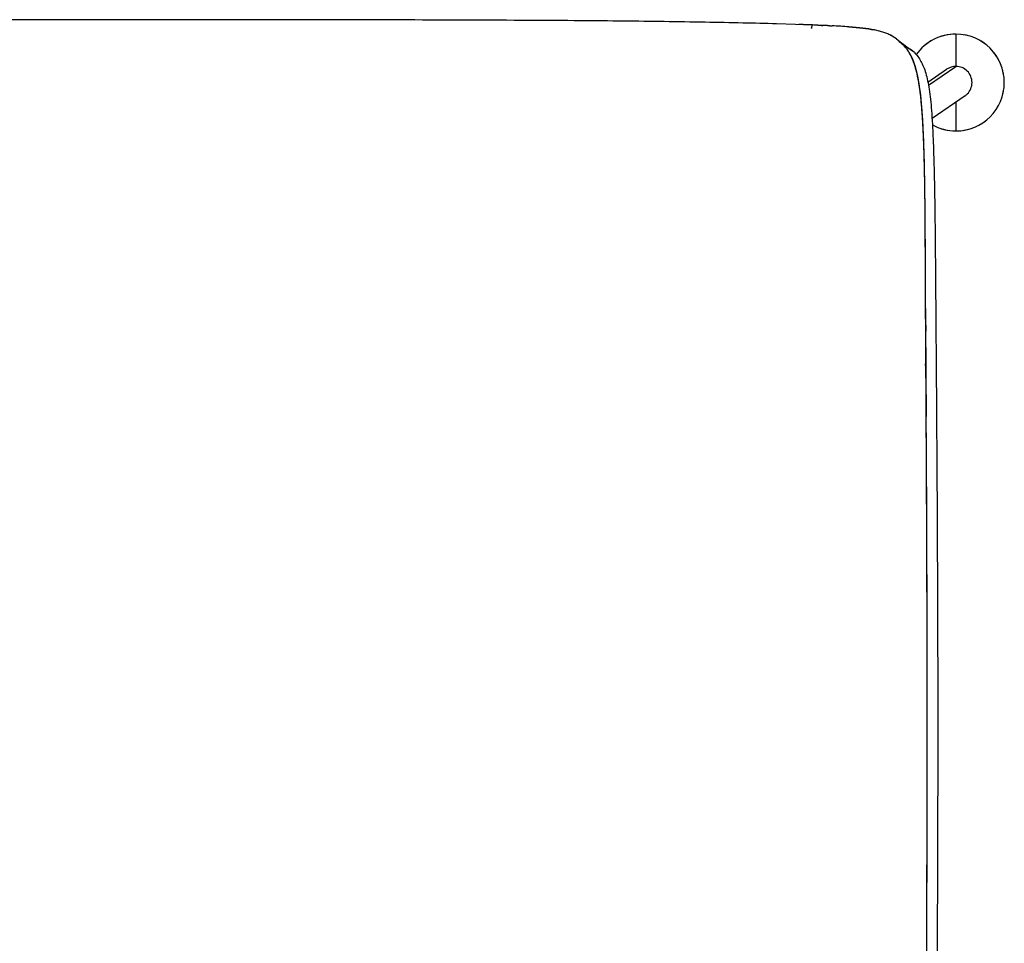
# Model space of a CAD drawing. Header units: millimetres. Extents: x 0 to 1499, y 365 to 1501.
# Tile 5 of 12: x 1192 to 1497, y 518 to 804. Entities that reach past the tile are written whole.
import ezdxf

# ---------------------------------------------------------------- set-up
doc = ezdxf.new("R2010")
doc.units = ezdxf.units.MM
doc.header["$MEASUREMENT"] = 0
doc.layers.add('Crea2D$visibili$tangenti', color=7, linetype='Continuous', true_color=0x000000)

msp = doc.modelspace()

# ---------------------------------------------------------------- linework, layer by layer
at = {"layer": 'Crea2D$visibili$tangenti'}
for p, q in [((1432.2, 802.84), (1426.36, 803.01)), ((1437.18, 802.68), (1432.2, 802.84)), ((1434.58, 802.76), (1433.23, 802.81)), ((1436.55, 802.71), (1435.9, 802.72)), ((1437.17, 801.71), (1437.5, 802.67)), ((1437.5, 802.67), (1437.18, 802.68)), ((1439.88, 802.56), (1440.27, 802.54)), ((1440.27, 802.54), (1440.65, 802.52)), ((1442.14, 802.46), (1442.86, 802.42)), ((1442.86, 802.42), (1443.57, 802.39)), ((1437.17, 801.71), (1437.12, 801.53)), ((1481.88, 799.84), (1481.89, 789.84)), ((1464.75, 797.21), (1464.86, 797.12)), ((1464.86, 797.12), (1464.97, 797.03)), ((1465.19, 796.86), (1465.25, 796.82)), ((1465.25, 796.81), (1465.31, 796.77)), ((1465.54, 796.61), (1465.6, 796.57)), ((1465.6, 796.57), (1465.63, 796.55)), ((1465.63, 796.55), (1465.65, 796.54)), ((1465.66, 796.54), (1465.65, 796.54)), ((1465.65, 796.54), (1465.65, 796.53)), ((1465.65, 796.53), (1465.65, 796.54)), ((1465.66, 796.53), (1465.65, 796.53)), ((1469.03, 794.11), (1465.66, 796.53)), ((1465.66, 796.54), (1467.43, 795.26)), ((1465.66, 796.54), (1465.66, 796.54)), ((1465.66, 796.54), (1465.66, 796.54)), ((1465.66, 796.54), (1465.66, 796.54)), ((1465.66, 796.54), (1465.66, 796.54)), ((1465.66, 796.54), (1465.66, 796.54)), ((1465.66, 796.53), (1465.66, 796.54)), ((1465.66, 796.54), (1465.66, 796.54)), ((1465.66, 796.53), (1465.66, 796.54)), ((1465.66, 796.53), (1465.66, 796.53)), ((1465.66, 796.54), (1465.66, 796.53)), ((1465.66, 796.53), (1465.66, 796.53)), ((1465.66, 796.54), (1465.66, 796.53)), ((1465.7, 796.48), (1465.66, 796.53)), ((1465.68, 796.51), (1465.66, 796.53)), ((1465.66, 796.53), (1465.66, 796.53)), ((1465.66, 796.53), (1465.66, 796.53)), ((1465.66, 796.53), (1465.66, 796.53)), ((1465.66, 796.53), (1465.66, 796.53)), ((1465.66, 796.53), (1465.66, 796.53)), ((1465.66, 796.53), (1465.66, 796.53)), ((1465.66, 796.53), (1465.66, 796.53)), ((1465.66, 796.53), (1465.66, 796.53)), ((1465.66, 796.53), (1465.66, 796.53)), ((1465.66, 796.53), (1465.66, 796.53)), ((1465.66, 796.53), (1465.66, 796.53)), ((1465.66, 796.53), (1465.66, 796.53)), ((1465.66, 796.53), (1465.66, 796.53)), ((1465.66, 796.53), (1465.66, 796.53)), ((1465.66, 796.53), (1465.66, 796.53)), ((1465.66, 796.53), (1465.66, 796.53)), ((1465.66, 796.53), (1465.66, 796.53)), ((1465.66, 796.53), (1465.66, 796.53)), ((1465.66, 796.52), (1465.66, 796.53)), ((1465.66, 796.52), (1465.66, 796.53)), ((1465.67, 796.52), (1465.66, 796.53)), ((1465.67, 796.52), (1465.66, 796.53)), ((1465.67, 796.52), (1465.66, 796.53)), ((1465.67, 796.52), (1465.66, 796.53)), ((1465.67, 796.52), (1465.66, 796.53)), ((1465.67, 796.52), (1465.66, 796.53)), ((1465.67, 796.51), (1465.66, 796.52)), ((1465.67, 796.52), (1465.67, 796.52)), ((1465.67, 796.51), (1465.67, 796.52)), ((1465.67, 796.51), (1465.67, 796.52)), ((1465.68, 796.51), (1465.67, 796.52)), ((1465.68, 796.51), (1465.67, 796.52)), ((1465.68, 796.51), (1465.67, 796.52)), ((1465.68, 796.51), (1465.67, 796.52)), ((1465.68, 796.51), (1465.67, 796.52)), ((1465.67, 796.51), (1465.67, 796.51)), ((1465.74, 796.43), (1465.68, 796.51)), ((1465.69, 796.48), (1465.68, 796.51)), ((1465.69, 796.48), (1465.68, 796.51)), ((1465.7, 796.48), (1465.68, 796.51)), ((1465.7, 796.48), (1465.68, 796.51)), ((1465.7, 796.48), (1465.68, 796.51)), ((1465.7, 796.48), (1465.68, 796.51)), ((1465.73, 796.43), (1465.69, 796.48)), ((1465.7, 796.48), (1465.7, 796.48)), ((1465.73, 796.43), (1465.7, 796.48)), ((1465.73, 796.43), (1465.7, 796.48)), ((1465.73, 796.43), (1465.7, 796.48)), ((1465.74, 796.43), (1465.7, 796.48)), ((1465.74, 796.43), (1465.7, 796.48)), ((1465.74, 796.43), (1465.7, 796.48)), ((1465.81, 796.32), (1465.73, 796.43)), ((1465.81, 796.32), (1465.73, 796.43)), ((1465.81, 796.32), (1465.73, 796.43)), ((1465.81, 796.32), (1465.73, 796.43)), ((1466.2, 795.81), (1465.74, 796.43)), ((1465.74, 796.43), (1465.74, 796.43)), ((1465.81, 796.32), (1465.74, 796.43)), ((1465.81, 796.32), (1465.74, 796.43)), ((1465.81, 796.32), (1465.74, 796.43)), ((1465.74, 796.43), (1465.74, 796.43)), ((1465.82, 796.32), (1465.74, 796.43)), ((1465.89, 796.21), (1465.81, 796.32)), ((1465.89, 796.21), (1465.81, 796.32)), ((1465.89, 796.21), (1465.81, 796.32)), ((1465.89, 796.21), (1465.81, 796.32)), ((1465.89, 796.21), (1465.81, 796.32)), ((1465.89, 796.21), (1465.82, 796.32)), ((1465.9, 796.21), (1465.82, 796.32)), ((1465.94, 796.15), (1465.89, 796.21)), ((1465.94, 796.15), (1465.89, 796.21)), ((1465.97, 796.11), (1465.89, 796.21)), ((1465.94, 796.15), (1465.89, 796.21)), ((1465.98, 796.11), (1465.9, 796.21)), ((1465.98, 796.11), (1465.9, 796.21)), ((1465.98, 796.11), (1465.9, 796.21)), ((1465.98, 796.11), (1465.9, 796.21)), ((1465.97, 796.11), (1465.94, 796.15)), ((1466.13, 795.9), (1465.97, 796.11)), ((1466.13, 795.9), (1465.97, 796.11)), ((1466.14, 795.9), (1465.97, 796.11)), ((1466.14, 795.9), (1465.98, 796.11)), ((1466.14, 795.9), (1465.98, 796.11)), ((1466.14, 795.9), (1465.98, 796.11)), ((1466.14, 795.9), (1466.14, 795.9)), ((1466.22, 795.79), (1466.14, 795.9)), ((1466.22, 795.79), (1466.14, 795.9)), ((1466.22, 795.79), (1466.14, 795.9)), ((1466.22, 795.79), (1466.14, 795.9)), ((1466.22, 795.79), (1466.14, 795.9)), ((1466.3, 795.69), (1466.2, 795.81)), ((1466.22, 795.79), (1466.22, 795.79)), ((1466.22, 795.79), (1466.22, 795.79)), ((1466.3, 795.69), (1466.22, 795.79)), ((1466.3, 795.69), (1466.22, 795.79)), ((1466.3, 795.69), (1466.22, 795.79)), ((1466.3, 795.69), (1466.22, 795.79)), ((1466.3, 795.69), (1466.22, 795.79)), ((1466.3, 795.69), (1466.22, 795.79)), ((1466.3, 795.69), (1466.3, 795.69)), ((1466.3, 795.69), (1466.3, 795.69)), ((1466.3, 795.69), (1466.3, 795.69)), ((1466.46, 795.47), (1466.3, 795.69)), ((1466.46, 795.47), (1466.3, 795.69)), ((1466.46, 795.47), (1466.3, 795.69)), ((1466.62, 795.26), (1466.46, 795.47)), ((1466.62, 795.26), (1466.46, 795.47)), ((1466.62, 795.26), (1466.46, 795.47)), ((1466.46, 795.47), (1466.46, 795.47)), ((1466.62, 795.26), (1466.46, 795.47)), ((1466.62, 795.26), (1466.62, 795.27)), ((1466.75, 795.08), (1466.62, 795.26)), ((1466.62, 795.26), (1466.62, 795.26)), ((1466.78, 795.04), (1466.62, 795.26)), ((1466.78, 795.04), (1466.62, 795.26)), ((1466.78, 795.05), (1466.62, 795.26)), ((1466.78, 795.04), (1466.62, 795.26)), ((1466.78, 795.04), (1466.62, 795.26)), ((1466.95, 795.61), (1466.73, 795.76)), ((1466.85, 794.96), (1466.75, 795.08)), ((1466.78, 795.04), (1466.78, 795.04)), ((1466.78, 795.04), (1466.78, 795.04)), ((1466.86, 794.94), (1466.78, 795.04)), ((1466.86, 794.94), (1466.78, 795.04)), ((1466.86, 794.94), (1466.78, 795.04)), ((1466.86, 794.94), (1466.78, 795.04)), ((1466.86, 794.93), (1466.78, 795.04)), ((1466.87, 794.93), (1466.85, 794.96)), ((1466.86, 794.94), (1466.86, 794.94)), ((1466.94, 794.83), (1466.86, 794.93)), ((1466.94, 794.83), (1466.86, 794.93)), ((1466.94, 794.83), (1466.86, 794.93)), ((1466.94, 794.83), (1466.86, 794.93)), ((1466.94, 794.83), (1466.86, 794.93)), ((1466.94, 794.83), (1466.86, 794.93)), ((1466.94, 794.83), (1466.86, 794.93)), ((1467.02, 794.73), (1466.87, 794.93)), ((1467.02, 794.72), (1466.94, 794.83)), ((1467.02, 794.72), (1466.94, 794.83)), ((1467.02, 794.72), (1466.94, 794.83)), ((1466.94, 794.83), (1466.94, 794.83)), ((1467.1, 794.6), (1467.02, 794.72)), ((1467.1, 794.6), (1467.02, 794.71)), ((1467.18, 794.49), (1467.1, 794.6)), ((1467.18, 794.49), (1467.1, 794.6)), ((1467.18, 794.49), (1467.1, 794.6)), ((1467.25, 794.37), (1467.18, 794.49)), ((1467.25, 794.37), (1467.18, 794.49)), ((1467.25, 794.37), (1467.18, 794.49)), ((1467.25, 794.37), (1467.18, 794.49)), ((1467.33, 794.26), (1467.25, 794.37)), ((1467.33, 794.26), (1467.25, 794.37)), ((1467.4, 794.14), (1467.33, 794.26)), ((1467.4, 794.14), (1467.33, 794.26)), ((1467.41, 794.14), (1467.33, 794.26)), ((1467.48, 794.02), (1467.4, 794.14)), ((1467.48, 794.02), (1467.41, 794.14)), ((1467.48, 794.02), (1467.41, 794.14)), ((1467.55, 793.9), (1467.48, 794.02)), ((1467.55, 793.9), (1467.48, 794.02)), ((1467.55, 793.9), (1467.48, 794.02)), ((1467.55, 793.9), (1467.55, 793.9)), ((1467.55, 793.9), (1467.55, 793.9)), ((1467.55, 793.9), (1467.55, 793.9)), ((1467.62, 793.77), (1467.55, 793.9)), ((1467.62, 793.77), (1467.55, 793.9)), ((1467.62, 793.77), (1467.55, 793.89)), ((1467.62, 793.77), (1467.55, 793.89)), ((1467.62, 793.77), (1467.55, 793.89)), ((1467.62, 793.77), (1467.55, 793.89)), ((1467.62, 793.77), (1467.55, 793.89)), ((1467.7, 793.65), (1467.62, 793.77)), ((1467.69, 793.65), (1467.62, 793.77)), ((1467.7, 793.65), (1467.62, 793.77)), ((1467.7, 793.65), (1467.63, 793.77)), ((1467.77, 793.52), (1467.7, 793.65)), ((1467.77, 793.52), (1467.7, 793.65)), ((1467.77, 793.52), (1467.7, 793.65)), ((1467.77, 793.52), (1467.7, 793.65)), ((1467.84, 793.39), (1467.77, 793.52)), ((1467.84, 793.39), (1467.77, 793.52)), ((1467.9, 793.26), (1467.84, 793.39)), ((1467.97, 793.13), (1467.9, 793.26)), ((1468.04, 793), (1467.97, 793.13)), ((1468.11, 792.86), (1468.03, 793.02)), ((1468.11, 792.86), (1468.04, 793)), ((1468.11, 792.86), (1468.04, 793)), ((1468.11, 792.86), (1468.11, 792.86)), ((1468.11, 792.86), (1468.11, 792.86)), ((1468.17, 792.73), (1468.11, 792.86)), ((1468.17, 792.73), (1468.11, 792.86)), ((1468.17, 792.73), (1468.11, 792.86)), ((1468.17, 792.73), (1468.11, 792.86)), ((1468.17, 792.73), (1468.11, 792.86)), ((1468.24, 792.59), (1468.17, 792.73)), ((1468.3, 792.45), (1468.24, 792.59)), ((1468.3, 792.45), (1468.24, 792.59)), ((1468.37, 792.31), (1468.3, 792.45)), ((1468.37, 792.31), (1468.3, 792.45)), ((1468.43, 792.16), (1468.37, 792.31)), ((1468.43, 792.16), (1468.37, 792.31)), ((1468.49, 792.02), (1468.43, 792.16)), ((1468.49, 792.02), (1468.43, 792.16)), ((1468.49, 792.02), (1468.43, 792.16)), ((1468.49, 792.02), (1468.43, 792.16)), ((1468.55, 791.87), (1468.49, 792.02)), ((1468.55, 791.87), (1468.49, 792.02)), ((1468.55, 791.87), (1468.49, 792.02)), ((1468.61, 791.73), (1468.55, 791.87)), ((1468.59, 791.78), (1468.55, 791.87)), ((1468.61, 791.73), (1468.59, 791.78)), ((1468.67, 791.58), (1468.61, 791.73)), ((1468.67, 791.58), (1468.61, 791.73)), ((1468.67, 791.58), (1468.61, 791.73)), ((1468.73, 791.43), (1468.67, 791.58)), ((1468.73, 791.43), (1468.67, 791.58)), ((1468.79, 791.27), (1468.73, 791.43)), ((1468.79, 791.27), (1468.73, 791.43)), ((1468.85, 791.12), (1468.79, 791.27)), ((1468.85, 791.12), (1468.79, 791.27)), ((1468.9, 790.96), (1468.85, 791.12)), ((1468.9, 790.96), (1468.85, 791.12)), ((1468.96, 790.8), (1468.9, 790.96)), ((1468.96, 790.8), (1468.9, 790.96)), ((1469.01, 790.64), (1468.96, 790.8)), ((1469.01, 790.64), (1468.96, 790.8)), ((1469.07, 790.48), (1469.01, 790.64)), ((1469.07, 790.48), (1469.01, 790.64)), ((1469.07, 790.48), (1469.02, 790.64)), ((1469.07, 790.48), (1469.02, 790.64)), ((1469.07, 790.48), (1469.07, 790.48)), ((1469.12, 790.32), (1469.07, 790.48)), ((1469.12, 790.32), (1469.07, 790.48)), ((1469.12, 790.32), (1469.07, 790.48)), ((1469.12, 790.32), (1469.07, 790.48)), ((1469.12, 790.32), (1469.07, 790.48)), ((1469.18, 790.15), (1469.12, 790.32)), ((1469.18, 790.15), (1469.12, 790.32)), ((1469.23, 789.99), (1469.18, 790.15)), ((1469.23, 789.99), (1469.18, 790.15)), ((1469.28, 789.82), (1469.23, 789.99)), ((1469.28, 789.82), (1469.23, 789.99)), ((1469.28, 789.82), (1469.23, 789.99)), ((1469.28, 789.82), (1469.23, 789.99)), ((1469.28, 789.82), (1469.23, 789.99)), ((1469.28, 789.82), (1469.23, 789.99)), ((1469.33, 789.65), (1469.28, 789.82)), ((1469.33, 789.65), (1469.28, 789.82)), ((1469.33, 789.65), (1469.28, 789.82)), ((1469.33, 789.65), (1469.28, 789.82)), ((1469.33, 789.65), (1469.28, 789.82)), ((1469.33, 789.65), (1469.28, 789.82)), ((1469.33, 789.65), (1469.28, 789.82)), ((1469.38, 789.48), (1469.33, 789.65)), ((1469.38, 789.48), (1469.33, 789.65)), ((1469.38, 789.48), (1469.33, 789.65)), ((1469.38, 789.48), (1469.33, 789.65)), ((1469.38, 789.48), (1469.33, 789.65)), ((1469.38, 789.48), (1469.33, 789.65)), ((1469.38, 789.48), (1469.33, 789.65)), ((1469.43, 789.31), (1469.38, 789.48)), ((1469.43, 789.31), (1469.38, 789.48)), ((1469.43, 789.31), (1469.38, 789.48)), ((1469.63, 788.59), (1469.58, 788.77)), ((1469.63, 788.59), (1469.58, 788.77)), ((1469.63, 788.59), (1469.58, 788.77)), ((1469.85, 787.67), (1469.81, 787.86)), ((1469.85, 787.67), (1469.81, 787.86)), ((1469.9, 787.48), (1469.85, 787.67)), ((1469.9, 787.48), (1469.85, 787.67)), ((1469.9, 787.48), (1469.86, 787.67)), ((1469.9, 787.48), (1469.86, 787.67)), ((1473.23, 784.94), (1479.03, 788.94)), ((1473.41, 784), (1481.89, 789.84)), ((1470.19, 786.09), (1470.15, 786.29)), ((1470.19, 786.09), (1470.15, 786.29)), ((1470.38, 785.04), (1470.34, 785.26)), ((1470.38, 785.04), (1470.34, 785.26)), ((1470.41, 784.83), (1470.38, 785.04)), ((1470.42, 784.83), (1470.38, 785.04)), ((1470.42, 784.83), (1470.38, 785.04)), ((1470.59, 783.73), (1470.56, 783.95)), ((1470.59, 783.73), (1470.56, 783.95)), ((1470.59, 783.73), (1470.56, 783.95)), ((1470.59, 783.73), (1470.56, 783.95)), ((1470.62, 783.51), (1470.59, 783.73)), ((1470.63, 783.51), (1470.59, 783.73)), ((1470.63, 783.51), (1470.59, 783.73)), ((1470.63, 783.51), (1470.59, 783.73)), ((1470.78, 782.35), (1470.75, 782.58)), ((1470.79, 782.35), (1470.76, 782.58)), ((1471.02, 780.4), (1470.99, 780.65)), ((1471.02, 780.4), (1470.99, 780.65)), ((1471.02, 780.4), (1470.99, 780.65)), ((1471.02, 780.4), (1470.99, 780.65)), ((1471.02, 780.4), (1470.99, 780.65)), ((1471.23, 778.33), (1471.2, 778.6)), ((1471.23, 778.33), (1471.2, 778.6)), ((1471.23, 778.33), (1471.2, 778.6)), ((1471.23, 778.33), (1471.2, 778.6)), ((1484.74, 780.74), (1474.51, 773.68)), ((1481.89, 778.77), (1481.89, 778.07)), ((1481.89, 778.07), (1481.89, 778)), ((1481.89, 778), (1481.89, 777.69)), ((1471.41, 776.13), (1471.39, 776.41)), ((1471.41, 776.13), (1471.39, 776.41)), ((1471.41, 776.13), (1471.39, 776.41)), ((1471.41, 776.13), (1471.39, 776.41)), ((1471.41, 776.13), (1471.39, 776.41)), ((1481.89, 777.69), (1481.89, 769.84)), ((1471.71, 771.34), (1471.69, 771.66)), ((1471.71, 771.34), (1471.7, 771.66)), ((1471.71, 771.34), (1471.7, 771.66)), ((1471.71, 771.34), (1471.7, 771.66)), ((1471.71, 771.34), (1471.7, 771.66)), ((1471.72, 771.34), (1471.7, 771.66)), ((1471.97, 765.29), (1471.95, 766)), ((1471.97, 765.29), (1471.95, 766)), ((1471.97, 765.29), (1471.95, 766)), ((1472.12, 760.04), (1472.11, 760.43)), ((1472.12, 760.04), (1472.11, 760.43)), ((1472.12, 760.04), (1472.11, 760.43)), ((1472.12, 760.04), (1472.12, 760.43)), ((1472.13, 760.04), (1472.12, 760.43)), ((1472.34, 745.86), (1472.34, 746.35)), ((1472.36, 744.35), (1472.34, 746.35)), ((1472.34, 745.86), (1472.34, 746.35)), ((1472.36, 744.35), (1472.34, 746.35)), ((1472.35, 745.86), (1472.34, 746.35)), ((1472.36, 744.35), (1472.34, 746.35)), ((1472.35, 745.86), (1472.34, 746.35)), ((1472.36, 744.35), (1472.34, 746.35)), ((1472.35, 745.86), (1472.34, 746.35)), ((1472.47, 728.68), (1472.47, 729.29)), ((1472.46, 727.44), (1472.46, 728.68)), ((1472.47, 727.44), (1472.46, 728.68)), ((1472.47, 727.44), (1472.46, 728.68)), ((1472.47, 727.44), (1472.46, 728.68)), ((1472.47, 727.44), (1472.46, 728.68)), ((1472.51, 716.87), (1472.51, 718.26)), ((1472.52, 715.47), (1472.51, 718.26)), ((1472.51, 716.87), (1472.51, 718.26)), ((1472.52, 715.47), (1472.51, 718.26)), ((1472.51, 716.87), (1472.51, 718.26)), ((1472.52, 715.47), (1472.51, 718.26)), ((1472.52, 716.87), (1472.51, 718.26)), ((1472.52, 715.47), (1472.51, 718.26)), ((1472.52, 715.47), (1472.51, 718.26)), ((1472.52, 716.87), (1472.51, 718.26)), ((1472.52, 715.47), (1472.51, 718.26)), ((1472.52, 715.47), (1472.51, 718.26)), ((1472.52, 715.47), (1472.51, 718.26)), ((1472.53, 714.05), (1472.52, 715.47)), ((1472.53, 714.05), (1472.52, 715.47)), ((1472.53, 714.05), (1472.52, 715.47)), ((1472.53, 714.05), (1472.52, 715.47)), ((1472.53, 714.05), (1472.52, 715.47)), ((1472.54, 713.69), (1472.54, 714.05)), ((1472.53, 711.88), (1472.53, 712.61)), ((1472.53, 711.88), (1472.53, 712.61)), ((1472.54, 711.88), (1472.53, 712.61)), ((1472.54, 711.88), (1472.53, 712.61)), ((1472.54, 712.61), (1472.54, 713.69)), ((1472.54, 711.88), (1472.54, 712.61)), ((1472.54, 709.67), (1472.54, 711.15)), ((1472.54, 709.67), (1472.54, 711.15)), ((1472.54, 709.67), (1472.54, 711.15)), ((1472.54, 709.67), (1472.54, 711.15)), ((1472.54, 709.67), (1472.54, 711.15)), ((1472.56, 707.83), (1472.55, 709.85)), ((1472.59, 702.82), (1472.59, 701.66)), ((1472.59, 701.66), (1472.63, 695.2)), ((1472.55, 698.64), (1472.56, 698.94)), ((1472.55, 698.35), (1472.55, 698.64)), ((1472.51, 697.26), (1472.52, 697.53)), ((1472.51, 697.26), (1472.52, 697.53)), ((1472.51, 697.27), (1472.52, 697.53)), ((1472.51, 697.27), (1472.52, 697.53)), ((1472.51, 697.27), (1472.52, 697.53)), ((1472.52, 697.53), (1472.53, 697.8)), ((1472.52, 697.53), (1472.53, 697.8)), ((1472.52, 697.53), (1472.53, 697.8)), ((1472.52, 697.27), (1472.52, 697.53)), ((1472.52, 697.27), (1472.52, 697.27)), ((1472.52, 697.27), (1472.52, 697.27)), ((1472.53, 697.8), (1472.54, 698.07)), ((1472.53, 697.8), (1472.54, 698.07)), ((1472.53, 697.8), (1472.54, 698.07)), ((1472.53, 697.8), (1472.54, 698.07)), ((1472.54, 698.07), (1472.55, 698.35)), ((1472.54, 698.07), (1472.55, 698.35)), ((1472.54, 698.07), (1472.55, 698.35)), ((1472.54, 698.07), (1472.54, 698.07)), ((1472.63, 695.2), (1472.7, 681.47))]:
    msp.add_line(p, q, dxfattribs=at)
msp.add_lwpolyline([(1462, 799.32), (1461.69, 799.48), (1461.42, 799.62), (1461.13, 799.76), (1460.83, 799.89), (1460.53, 800.01), (1460.22, 800.13), (1459.9, 800.25), (1459.57, 800.36), (1459.24, 800.47), (1458.89, 800.57), (1458.18, 800.77), (1457.42, 800.95), (1456.63, 801.12), (1455.79, 801.28), (1454.92, 801.42), (1454, 801.56), (1453.04, 801.68), (1452.03, 801.79), (1450.98, 801.9), (1449.87, 801.99), (1448.72, 802.08), (1446.25, 802.25), (1442.86, 802.43), (1439.11, 802.6, 0.001623), (1438.31, 802.64), (1437.5, 802.67)], format="xyb", dxfattribs=at)
msp.add_lwpolyline([(1472.56, 461.85), (1472.86, 518.33), (1472.93, 534.41), (1472.99, 550.96), (1473.03, 567.83), (1473.04, 584.84), (1473.03, 601.86), (1472.99, 618.72), (1472.93, 635.27), (1472.86, 651.35), (1472.6, 701.66), (1472.58, 704.79)], dxfattribs=at)
for centre, radius, start, end in [((1435.69, 751.31), 51.4, 87.9831, 91.1668), ((1435.63, 749.65), 53.05, 87.9807, 91.0627), ((1434.87, 724.49), 78.22, 87.4824, 88.0787), ((1432.87, 679.75), 123, 87.0955, 87.4663), ((1457.62, 1165.7), 363.57, 267.0813, 267.2043), ((1421.13, 351.04), 451.91, 87.3356, 87.5246), ((1432.65, 578.38), 224.27, 85.8925, 87.2101), ((1451.98, 777.05), 24.52, 71.9522, 79.0667), ((1455.1, 786.63), 14.44, 61.6293, 71.9755), ((1456.87, 789.99), 10.64, 54.9434, 61.3932), ((1457.23, 790.58), 9.96, 48.0034, 61.3676), ((1481.89, 784.84), 15, 90.0289, 144.8365), ((1481.89, 784.84), 15, 96.4969, 107.6845), ((1481.89, 784.55), 15.29, 90.0006, 90.0253), ((1481.89, 784.84), 15, 270, 90), ((1481.87, 784.75), 15.09, 75.1725, 79.3519), ((1457.52, 790.93), 9.5, 47.849, 54.8627), ((1519.46, 868.94), 90.11, 231.5759, 235.0617), ((1472.78, 807.07), 12.72, 225.6499, 235.8635), ((1457.99, 791.46), 8.79, 46.8959, 47.8131), ((1454.79, 788.1), 13.43, 46.1074, 46.7197), ((1470.25, 804.22), 8.9, 226.3149, 228.1649), ((1473.41, 807.75), 13.64, 228.1883, 230.581), ((1472.51, 806.52), 12.12, 231.5375, 232.8785), ((1466.09, 797.23), 0.943, 206.3231, 206.3887), ((1469.73, 802.81), 7.49, 233.7748, 234.8673), ((1468.83, 801.54), 5.92, 234.8592, 236.2397), ((1465.55, 796.39), 0.182, 52.9768, 64.3878), ((1465.66, 796.53), 0.00068, 192.2681, 5.1863), ((1345.69, 626.53), 208.06, 54.7811, 54.7825), ((1481.89, 784.84), 15, 120.168, 129.2782), ((1481.84, 784.77), 15.09, 52.908, 59.2041), ((1423.25, 762.78), 54.19, 36.8424, 37.401), ((1458.36, 788.57), 10.62, 33.8828, 36.0935), ((1456.36, 787.22), 13.03, 26.4164, 35.143), ((1457.16, 787.77), 12.07, 31.8653, 33.1916), ((1456.77, 787.52), 12.53, 30.5954, 33.1674), ((1455.4, 786.71), 14.12, 28.2576, 30.6009), ((1454.08, 786), 15.61, 26.073, 28.2541), ((1454.08, 786), 15.61, 26.0778, 28.2595), ((1462.1, 786.89), 10, 46.1717, 54.9069), ((1453.9, 785.91), 15.82, 26.0859, 27.7065), ((1481.89, 784.84), 15, 141.5079, 144.8329), ((1481.82, 784.79), 15.08, 32.2523, 37.8662), ((1450.4, 784.3), 19.67, 17.8036, 25.7854), ((1452.83, 785.4), 17.01, 22.3712, 26.0232), ((1453.8, 785.86), 15.93, 24.4398, 26.0832), ((1453.56, 785.75), 16.2, 24.4417, 25.5251), ((1452.56, 785.29), 17.29, 22.8998, 24.9589), ((1451.19, 784.7), 18.79, 21.9585, 23.408), ((1450.99, 784.62), 19, 22.1356, 22.918), ((1449.7, 784.1), 20.4, 21.0519, 21.9604), ((1447.99, 783.43), 22.23, 18.4877, 21.9028), ((1447.36, 783.21), 22.89, 18.5135, 21.02), ((1444.95, 782.4), 25.44, 16.9664, 18.5313), ((1439.84, 780.81), 30.79, 12.8661, 18.3085), ((1439.37, 780.68), 31.28, 12.9005, 17.9428), ((1440.74, 781.13), 29.84, 15.5518, 16.2476), ((1439.32, 780.73), 31.31, 14.5534, 16.2313), ((1439.79, 780.86), 30.82, 15.2152, 15.8944), ((1437.28, 780.17), 33.42, 13.6184, 15.8563), ((1438.31, 780.46), 32.36, 14.5644, 15.5465), ((1435.65, 779.76), 35.11, 13.6483, 14.8807), ((1434.51, 779.47), 36.28, 13.062, 14.8652), ((1435.07, 779.62), 35.7, 13.6507, 14.5634), ((1432.71, 779.04), 38.13, 13.0796, 13.9479), ((1432.71, 779.04), 38.13, 13.0816, 13.9499), ((1432.09, 778.89), 38.77, 13.0867, 13.6584), ((1431.17, 778.67), 39.72, 12.517, 13.0838), ((1431.18, 778.68), 39.71, 12.5186, 13.0859), ((1406.76, 773.76), 64.62, 5.3622, 12.4309), ((1409.51, 774.27), 61.82, 5.9279, 12.5182), ((1428.81, 778.15), 42.13, 11.7014, 12.7888), ((1428.82, 778.15), 42.12, 11.7031, 12.7907), ((1428.83, 778.15), 42.12, 11.7045, 12.7919), ((1423.68, 777.05), 47.39, 9.7161, 12.7125), ((1481.91, 784.78), 5.07, 90.287, 124.6148), ((1481.86, 784.78), 5.06, 45.2826, 89.7174), ((1481.83, 784.82), 5.06, 0.2826, 44.7174), ((1481.79, 784.82), 15.1, 9.3455, 14.8826), ((1425.65, 777.49), 45.36, 11.1966, 11.9696), ((1425, 777.35), 46.03, 10.9471, 11.9669), ((1425.01, 777.35), 46.02, 10.9484, 11.9682), ((1422.23, 776.8), 48.85, 10.7125, 11.2007), ((1420.05, 776.38), 51.07, 10.0076, 11.1892), ((1420.78, 776.53), 50.32, 10.4757, 10.9534), ((1417.74, 775.96), 53.41, 9.7899, 10.7046), ((1417.75, 775.96), 53.41, 9.7912, 10.7061), ((1414.51, 775.39), 56.69, 9.5819, 10.0198), ((1409.25, 774.51), 62.03, 8.5507, 9.78), ((1409.26, 774.51), 62.02, 8.5518, 9.7814), ((1407.41, 774.2), 63.9, 8.1653, 9.7694), ((1394.92, 772.29), 76.53, 6.2752, 9.4334), ((1481.83, 784.87), 5.06, 315.2826, 359.7174), ((1397.07, 772.68), 74.35, 7.6549, 8.3714), ((1395.95, 772.52), 75.47, 7.4823, 8.3681), ((1395.96, 772.52), 75.47, 7.483, 8.3689), ((1397.1, 772.68), 74.32, 7.6578, 8.3746), ((1384.97, 771.07), 86.55, 6.688, 7.6474), ((1384.98, 771.07), 86.54, 6.6888, 7.6485), ((1385, 771.07), 86.52, 6.6905, 7.6502), ((1375.22, 769.9), 96.37, 6.4073, 6.8495), ((1375.23, 769.9), 96.36, 6.4079, 6.8502), ((1375.24, 769.9), 96.36, 6.4084, 6.8508), ((1375.26, 769.9), 96.34, 6.4098, 6.8522), ((1481.96, 784.77), 4.9, 304.5521, 314.9554), ((1481.79, 784.86), 15.09, 345.8987, 349.3615), ((1363.81, 768.64), 107.86, 5.4353, 6.3923), ((1363.82, 768.64), 107.84, 5.4357, 6.3929), ((1363.83, 768.64), 107.83, 5.4362, 6.3935), ((1347.15, 766.93), 124.6, 4.3659, 6.3233), ((1363.86, 768.64), 107.8, 5.4374, 6.3949), ((1347.18, 766.93), 124.57, 4.3669, 6.3248), ((1311.21, 763.73), 160.69, 3.1338, 5.7364), ((1348.98, 767.19), 122.75, 5.2058, 5.5769), ((1349, 767.19), 122.74, 5.2064, 5.5776), ((1334.22, 765.82), 137.58, 4.4179, 5.5499), ((1327.13, 765.23), 144.69, 4.4319, 5.1934), ((1327.14, 765.23), 144.68, 4.4322, 5.1938), ((1327.15, 765.23), 144.67, 4.4326, 5.1943), ((1327.18, 765.23), 144.65, 4.4336, 5.1954), ((1294.62, 762.73), 177.29, 3.6334, 4.4269), ((1294.63, 762.73), 177.29, 3.6334, 4.4272), ((1293.04, 762.61), 178.88, 3.5873, 4.4252), ((1286.88, 762.17), 185.05, 3.4184, 4.4152), ((1286.91, 762.17), 185.03, 3.4188, 4.4158), ((1286.92, 762.17), 185.02, 3.419, 4.416), ((1270.39, 761.01), 201.59, 3.0286, 4.3828), ((1481.8, 784.9), 15.1, 322.9609, 329.2218), ((1257.39, 760.3), 214.61, 3.4466, 3.6506), ((1257.4, 760.3), 214.6, 3.447, 3.6509), ((1230.83, 758.7), 241.21, 3.0796, 3.5185), ((1230.85, 758.7), 241.2, 3.0799, 3.5188), ((1230.86, 758.7), 241.18, 3.0801, 3.5191), ((1230.88, 758.7), 241.17, 3.0804, 3.5194), ((1230.89, 758.7), 241.16, 3.0806, 3.5197), ((1230.9, 758.7), 241.14, 3.081, 3.52), ((1149.11, 754.49), 323.05, 1.9806, 3.0473), ((1149.13, 754.49), 323.02, 1.9808, 3.0475), ((1149.16, 754.49), 323, 1.981, 3.0478), ((1149.19, 754.49), 322.97, 1.9812, 3.0481), ((1145.21, 754.3), 326.95, 1.9275, 3.0439), ((1145.25, 754.3), 326.92, 1.9277, 3.0442), ((1087.26, 751.72), 384.96, 1.2968, 2.9694), ((1481.89, 784.86), 15.01, 241.0482, 269.9805), ((1481.85, 784.9), 15.07, 302.2937, 307.8883), ((1481.89, 784.84), 15, 252.3613, 262.8289), ((1481.87, 784.93), 15.09, 278.6398, 285.6295), ((984.42, 748.63), 487.83, 1.3854, 1.999), ((984.47, 748.63), 487.79, 1.3856, 1.9992), ((984.51, 748.63), 487.75, 1.3857, 1.9993), ((984.55, 748.63), 487.7, 1.3858, 1.9995), ((984.57, 748.63), 487.69, 1.3859, 1.9996), ((984.64, 748.63), 487.62, 1.3861, 1.9999), ((984.66, 748.63), 487.6, 1.3861, 2), ((489.35, 737.63), 983.03, 0.5083, 1.32899), ((489.44, 737.63), 982.94, 0.50835, 1.32911), ((489.52, 737.63), 982.86, 0.5084, 1.32923), ((489.61, 737.63), 982.77, 0.50844, 1.32934), ((489.64, 737.63), 982.74, 0.50846, 1.32939), ((489.78, 737.63), 982.6, 0.50854, 1.32958), ((489.83, 737.63), 982.55, 0.50857, 1.32965), ((489.89, 737.63), 982.49, 0.5086, 1.32973), ((-2036.89, 713.69), 3509.38, 0.24476, 0.53328), ((-2036.29, 713.69), 3508.78, 0.2448, 0.53336), ((-2036.08, 713.69), 3508.58, 0.24481, 0.53339), ((-2035.81, 713.69), 3508.31, 0.24482, 0.53342), ((-2313.82, 712.06), 3786.31, 0.25155, 0.49638), ((-2313.43, 712.06), 3785.93, 0.25157, 0.49643), ((-2313.04, 712.06), 3785.54, 0.25159, 0.49647), ((-2312.65, 712.06), 3785.15, 0.25161, 0.49652), ((-27084.46, 592.32), 28557.25, 0.252676, 0.273584), ((-27146.46, 592.03), 28619.25, 0.252719, 0.273582), ((-27208.81, 591.73), 28681.6, 0.252762, 0.273579), ((-27271.5, 591.43), 28744.29, 0.252805, 0.273577), ((-27307.48, 591.26), 28780.27, 0.252829, 0.273576), ((-27416.1, 590.74), 28888.89, 0.252903, 0.273572), ((-27452.53, 590.57), 28925.33, 0.252928, 0.27357), ((-27501.3, 590.34), 28974.09, 0.252961, 0.273568), ((-63598.77, 422.11), 65071.96, 0.2570518, 0.2699325), ((-571.17, 705.16), 2043.71, 0.20877, 0.289), ((-571, 705.16), 2043.55, 0.20883, 0.28907), ((-570.85, 705.16), 2043.4, 0.20889, 0.28914), ((-570.7, 705.16), 2043.25, 0.20895, 0.28921), ((-570.61, 705.16), 2043.16, 0.20899, 0.28925), ((-570.38, 705.15), 2042.93, 0.20909, 0.28936), ((-570.3, 705.15), 2042.85, 0.20913, 0.2894), ((-570.2, 705.15), 2042.75, 0.20918, 0.28945), ((-9685.97, 680.65), 11158.54, 0.149029, 0.164122), ((-9352.29, 681.6), 10824.86, 0.14859, 0.164148), ((-9037.42, 682.49), 10510, 0.14815, 0.164174), ((-8739.83, 683.34), 10212.4, 0.14771, 0.164201), ((-8577.06, 683.81), 10049.63, 0.147458, 0.164216), ((-4468.85, 695.31), 5941.41, 0.140155, 0.166818), ((-8117.26, 685.12), 9589.83, 0.146701, 0.164262), ((-7973.01, 685.53), 9445.59, 0.146448, 0.164277), ((-7786.95, 686.06), 9259.52, 0.146111, 0.164298), ((2142.25, 711.77), 669.71, 180.17938, 180.33664), ((2139.52, 711.75), 666.98, 180.17903, 180.33694), ((2136.81, 711.74), 664.27, 180.17869, 180.33724), ((2134.11, 711.73), 661.57, 180.17834, 180.33754), ((2132.58, 711.72), 660.04, 180.17814, 180.33771), ((2128.02, 711.7), 655.48, 180.17755, 180.33822), ((2126.52, 711.7), 653.97, 180.17735, 180.3384), ((2124.51, 711.69), 651.97, 180.17709, 180.33863), ((744.78, 701.62), 727.79, 359.93529, 0.48871), ((747.47, 701.64), 725.11, 359.93414, 0.48961), ((750.13, 701.65), 722.44, 359.93299, 0.49051), ((752.78, 701.66), 719.79, 359.93185, 0.4914), ((1133.44, 702.74), 339.14, 359.3576, 0.6048), ((1378.27, 700.47), 94.3, 358.5466, 358.8926), ((1349.89, 700.98), 122.69, 358.9104, 359.329), ((1367.05, 700.67), 105.52, 358.7401, 359.0558), ((1280.16, 701.7), 192.41, 359.3558, 359.9284), ((1329.58, 701.25), 143, 359.0737, 359.565), ((1330.55, 701.25), 142.02, 359.066, 359.5607), ((1280.97, 701.7), 191.61, 359.3522, 359.9271), ((1281.77, 701.71), 190.8, 359.3486, 359.9259), ((1282.58, 701.71), 190, 359.345, 359.9247), ((-37334.31, 463.44), 38807.62, 0.277439, 0.32191), ((-12600.58, 580), 14073.62, 0.019723, 0.290494), ((-12600.4, 589.69), 14073.44, 359.709504, 359.980279)]:
    msp.add_arc(centre, radius, start, end, dxfattribs=at)
for points, knots in [([(1426.36, 803.01), (1422.88, 803.11), (1415.5, 803.28), (1399.67, 803.59), (1382.92, 803.81), (1364.77, 803.98), (1342.47, 804.12), (1312.98, 804.22), (1274.44, 804.27), (1238.15, 804.29), (1199.29, 804.29), (1158.91, 804.29), (1118.43, 804.28), (1083.61, 804.24), (1057.72, 804.18), (1035.89, 804.09), (1022.57, 804), (1016.18, 803.95)], [0, 0, 0, 0, 10.433713, 22.162094, 47.47966, 60.685514, 76.624532, 114.391873, 149.144062, 192.240609, 223.275736, 265.7265, 313.380415, 344.704735, 370.205118, 391.036403, 410.186795, 410.186795, 410.186795, 410.186795]), ([(1469.03, 794.11), (1469.43, 793.72), (1470.18, 792.87), (1471.12, 791.39), (1471.93, 789.66), (1472.61, 787.65), (1473.18, 785.33), (1473.66, 782.63), (1474.05, 779.54), (1474.37, 775.94), (1474.64, 771.66), (1474.87, 766.61), (1475.07, 760.62), (1475.23, 753.84), (1475.36, 745.87), (1475.47, 736.3), (1475.59, 723.38), (1475.66, 713.59), (1475.7, 707.72)], [0, 0, 0, 0, 1.66313, 3.410265, 5.238977, 7.377256, 9.759445, 12.421103, 15.576695, 19.1087, 23.274717, 28.440851, 34.280674, 41.236458, 48.785532, 58.199262, 69.94663, 87.56174, 87.56174, 87.56174, 87.56174]), ([(1472.47, 729.29), (1472.45, 732.14), (1472.42, 737.49), (1472.35, 746.49), (1472.24, 755.54), (1472.03, 764.6), (1471.8, 770), (1471.66, 772.52)], [0, 0, 0, 0, 8.535956, 16.05732, 27.009142, 35.682911, 43.235792, 43.235792, 43.235792, 43.235792]), ([(1475.7, 707.72), (1475.76, 699.66), (1475.87, 685), (1476.04, 658.67), (1476.18, 630.31), (1476.26, 604), (1476.27, 583.71), (1476.24, 546.03), (1476.04, 508.4), (1475.78, 472.32), (1475.7, 461.44), (1475.61, 449.67), (1475.52, 438.05), (1475.39, 425.56), (1475.22, 415.2), (1475, 406.26), (1474.71, 399.28), (1474.44, 394.74), (1474.2, 391.74), (1473.94, 389.24), (1473.63, 386.94), (1473.29, 384.96), (1472.9, 383.15), (1472.43, 381.49), (1471.92, 380.04), (1471.33, 378.73), (1470.66, 377.54), (1469.91, 376.49), (1469.33, 375.87), (1469.03, 375.58)], [0, 0, 0, 0, 24.171795, 43.968603, 79.019454, 109.253503, 122.877234, 139.89741, 222.284949, 235.775213, 248.126125, 254.944395, 271.078903, 282.983152, 292.416196, 302.184966, 309.809223, 313.368595, 315.825338, 318.831667, 320.89502, 322.8043, 324.850587, 326.46249, 327.957397, 329.463034, 330.767261, 332.061567, 333.316135, 333.316135, 333.316135, 333.316135])]:
    msp.add_open_spline(points, degree=3, knots=knots, dxfattribs=at)
for points in [[(1448.72, 802.08), (1451.86, 801.85), (1454.46, 801.55), (1456.63, 801.12)], [(1472.52, 697.27), (1472.62, 700.03), (1472.58, 703.96), (1472.56, 707.83)], [(1472.52, 697.27), (1472.62, 700.03), (1472.57, 703.96), (1472.55, 707.83)], [(1472.52, 697.27), (1472.62, 700), (1472.58, 703.88), (1472.55, 707.72)], [(1472.52, 697.27), (1472.62, 700), (1472.58, 703.88), (1472.55, 707.72)]]:
    msp.add_open_spline(points, degree=3, dxfattribs=at)

doc.saveas('drawing.dxf')
